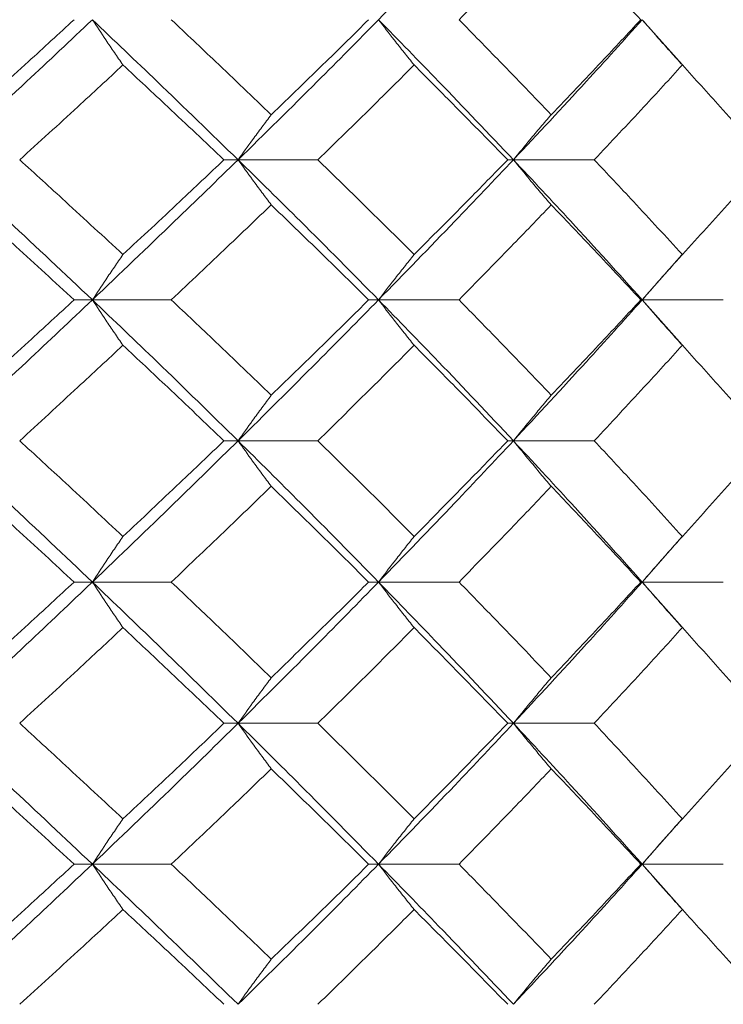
# Model space of a CAD drawing. Header units: inches. Extents: x -4.2 to 22.3, y -10.2 to 17.4.
# Tile 112 of 121: x 20.445 to 20.749, y -0.512 to -0.086. Entities that reach past the tile are written whole.
import ezdxf

# ---------------------------------------------------------------- set-up
doc = ezdxf.new("R2010")
doc.units = ezdxf.units.IN
doc.header["$MEASUREMENT"] = 0

msp = doc.modelspace()

# ---------------------------------------------------------------- linework, layer by layer
at = {"color": 7, "linetype": 'Continuous', "lineweight": 15}
for p, q in [((20.73139, -0.10589), (20.71418, -0.08646)), ((20.53941, -0.14708), (20.53331, -0.14708)), ((20.53941, -0.14708), (20.57393, -0.14708)), ((20.65847, -0.14708), (20.65601, -0.14708)), ((20.65847, -0.14708), (20.69344, -0.14708)), ((20.71418, -0.2077), (20.73135, -0.18826)), ((20.4764, -0.2077), (20.4685, -0.2077)), ((20.4764, -0.2077), (20.51055, -0.2077)), ((20.60015, -0.2077), (20.59587, -0.2077)), ((20.60015, -0.2077), (20.63495, -0.2077)), ((20.71418, -0.2077), (20.71356, -0.2077)), ((20.73139, -0.22718), (20.71418, -0.2077)), ((20.71418, -0.2077), (20.74924, -0.2077)), ((20.53941, -0.26866), (20.53331, -0.26866)), ((20.53941, -0.26866), (20.57393, -0.26866)), ((20.65847, -0.26866), (20.65601, -0.26866)), ((20.65847, -0.26866), (20.69344, -0.26866)), ((20.71418, -0.32978), (20.73134, -0.3102)), ((20.4764, -0.32978), (20.4685, -0.32978)), ((20.4764, -0.32978), (20.51055, -0.32978)), ((20.60015, -0.32978), (20.59587, -0.32978)), ((20.60015, -0.32978), (20.63495, -0.32978)), ((20.71418, -0.32978), (20.71356, -0.32978)), ((20.73139, -0.34935), (20.71418, -0.32978)), ((20.71418, -0.32978), (20.74924, -0.32978)), ((20.53941, -0.3909), (20.53331, -0.3909)), ((20.53941, -0.3909), (20.57393, -0.3909)), ((20.65847, -0.3909), (20.65601, -0.3909)), ((20.65847, -0.3909), (20.69344, -0.3909)), ((20.71418, -0.45186), (20.73134, -0.43236)), ((20.4764, -0.45186), (20.4685, -0.45186)), ((20.4764, -0.45186), (20.51055, -0.45186)), ((20.60015, -0.45186), (20.59587, -0.45186)), ((20.60015, -0.45186), (20.63495, -0.45186)), ((20.71418, -0.45186), (20.71356, -0.45186)), ((20.73139, -0.47129), (20.71418, -0.45186)), ((20.71418, -0.45186), (20.74924, -0.45186))]:
    msp.add_line(p, q, dxfattribs=at)
for points, knots in [([(20.60015, -0.08646), (20.61121, -0.0751), (20.63096, -0.0548), (20.65005, -0.03446), (20.65847, -0.0255)], [0, 0, 0, 0, 0.55955, 1, 1, 1, 1]), ([(20.63495, -0.08646), (20.64248, -0.07876), (20.65593, -0.06502), (20.66907, -0.05125), (20.67486, -0.04519)], [0, 0, 0, 0, 0.559665, 1, 1, 1, 1]), ([(20.71356, -0.08646), (20.70642, -0.07876), (20.69366, -0.06502), (20.68061, -0.05125), (20.67486, -0.04519)], [0, 0, 0, 0, 0.559665, 1, 1, 1, 1]), ([(20.41129, -0.14708), (20.42357, -0.1358), (20.44554, -0.11562), (20.46696, -0.09538), (20.4764, -0.08646)], [0, 0, 0, 0, 0.5592483, 1, 1, 1, 1]), ([(20.4234, -0.12757), (20.43188, -0.11991), (20.44703, -0.10622), (20.46193, -0.0925), (20.4685, -0.08646)], [0, 0, 0, 0, 0.559527, 1, 1, 1, 1]), ([(20.48964, -0.10606), (20.48839, -0.10426), (20.48591, -0.10066), (20.48148, -0.09414), (20.47833, -0.08938), (20.4764, -0.08646)], [0, 0, 0, 0, 0.279356, 0.558712, 1, 1, 1, 1]), ([(20.53941, -0.14708), (20.5278, -0.1358), (20.50703, -0.11562), (20.48577, -0.09538), (20.4764, -0.08646)], [0, 0, 0, 0, 0.5592483, 1, 1, 1, 1]), ([(20.55374, -0.12757), (20.54575, -0.11991), (20.53147, -0.10622), (20.51695, -0.0925), (20.51055, -0.08646)], [0, 0, 0, 0, 0.559527, 1, 1, 1, 1]), ([(20.53941, -0.14708), (20.5509, -0.1358), (20.57145, -0.11562), (20.59137, -0.09538), (20.60015, -0.08646)], [0, 0, 0, 0, 0.559248, 1, 1, 1, 1]), ([(20.55374, -0.12757), (20.56168, -0.11991), (20.57586, -0.10622), (20.58975, -0.0925), (20.59587, -0.08646)], [0, 0, 0, 0, 0.559527, 1, 1, 1, 1]), ([(20.61554, -0.10606), (20.61409, -0.10426), (20.61121, -0.10066), (20.60607, -0.09414), (20.6024, -0.08938), (20.60015, -0.08646)], [0, 0, 0, 0, 0.279356, 0.5587121, 1, 1, 1, 1]), ([(20.65847, -0.14708), (20.64775, -0.1358), (20.6286, -0.11562), (20.60886, -0.09538), (20.60015, -0.08646)], [0, 0, 0, 0, 0.559248, 1, 1, 1, 1]), ([(20.67486, -0.12757), (20.66749, -0.11991), (20.65432, -0.10622), (20.64087, -0.0925), (20.63495, -0.08646)], [0, 0, 0, 0, 0.5595273, 1, 1, 1, 1]), ([(20.65847, -0.14708), (20.66904, -0.1358), (20.68795, -0.11562), (20.70616, -0.09538), (20.71418, -0.08646)], [0, 0, 0, 0, 0.559248, 1, 1, 1, 1]), ([(20.67486, -0.12757), (20.68217, -0.11991), (20.69522, -0.10622), (20.70795, -0.0925), (20.71356, -0.08646)], [0, 0, 0, 0, 0.559527, 1, 1, 1, 1]), ([(20.73154, -0.10606), (20.72991, -0.10426), (20.72665, -0.10066), (20.72086, -0.09414), (20.71672, -0.08938), (20.71418, -0.08646)], [0, 0, 0, 0, 0.279356, 0.558712, 1, 1, 1, 1]), ([(20.44499, -0.14708), (20.45338, -0.13944), (20.46839, -0.12578), (20.48314, -0.11209), (20.48964, -0.10606)], [0, 0, 0, 0, 0.559462, 1, 1, 1, 1]), ([(20.53331, -0.14708), (20.52523, -0.13944), (20.51078, -0.12578), (20.4961, -0.11209), (20.48964, -0.10606)], [0, 0, 0, 0, 0.559462, 1, 1, 1, 1]), ([(20.57393, -0.14708), (20.58177, -0.13944), (20.59578, -0.12578), (20.6095, -0.11209), (20.61554, -0.10606)], [0, 0, 0, 0, 0.559462, 1, 1, 1, 1]), ([(20.65601, -0.14708), (20.64853, -0.13944), (20.63517, -0.12578), (20.62154, -0.11209), (20.61554, -0.10606)], [0, 0, 0, 0, 0.559462, 1, 1, 1, 1]), ([(20.69344, -0.14708), (20.70063, -0.13944), (20.7135, -0.12578), (20.72602, -0.11209), (20.73154, -0.10606)], [0, 0, 0, 0, 0.559462, 1, 1, 1, 1]), ([(20.76837, -0.14708), (20.76158, -0.13944), (20.74946, -0.12578), (20.73702, -0.11209), (20.73154, -0.10606)], [0, 0, 0, 0, 0.559462, 1, 1, 1, 1]), ([(20.55374, -0.12757), (20.55239, -0.12937), (20.5497, -0.13296), (20.54491, -0.13945), (20.5415, -0.14418), (20.53941, -0.14708)], [0, 0, 0, 0, 0.279852, 0.559705, 1, 1, 1, 1]), ([(20.67486, -0.12757), (20.67332, -0.12937), (20.67024, -0.13296), (20.66476, -0.13945), (20.66086, -0.14418), (20.65847, -0.14708)], [0, 0, 0, 0, 0.279852, 0.559705, 1, 1, 1, 1]), ([(20.4764, -0.2077), (20.46437, -0.19635), (20.44293, -0.17611), (20.42094, -0.15594), (20.41129, -0.14708)], [0, 0, 0, 0, 0.560759, 1, 1, 1, 1]), ([(20.48964, -0.1881), (20.48136, -0.18043), (20.4666, -0.16674), (20.45158, -0.15308), (20.44499, -0.14708)], [0, 0, 0, 0, 0.560541, 1, 1, 1, 1]), ([(20.4764, -0.2077), (20.48831, -0.19635), (20.50956, -0.17611), (20.5303, -0.15594), (20.53941, -0.14708)], [0, 0, 0, 0, 0.560759, 1, 1, 1, 1]), ([(20.48964, -0.1881), (20.49786, -0.18043), (20.51253, -0.16674), (20.52696, -0.15308), (20.53331, -0.14708)], [0, 0, 0, 0, 0.560541, 1, 1, 1, 1]), ([(20.55374, -0.16659), (20.55239, -0.16479), (20.5497, -0.16119), (20.54491, -0.15471), (20.5415, -0.14997), (20.53941, -0.14708)], [0, 0, 0, 0, 0.279852, 0.559705, 1, 1, 1, 1]), ([(20.60015, -0.2077), (20.58897, -0.19635), (20.56902, -0.17611), (20.54845, -0.15594), (20.53941, -0.14708)], [0, 0, 0, 0, 0.560759, 1, 1, 1, 1]), ([(20.61554, -0.1881), (20.60784, -0.18043), (20.59412, -0.16674), (20.5801, -0.15308), (20.57393, -0.14708)], [0, 0, 0, 0, 0.560541, 1, 1, 1, 1]), ([(20.60015, -0.2077), (20.61121, -0.19635), (20.63093, -0.17611), (20.65006, -0.15594), (20.65847, -0.14708)], [0, 0, 0, 0, 0.560759, 1, 1, 1, 1]), ([(20.61554, -0.1881), (20.62317, -0.18043), (20.63679, -0.16674), (20.65014, -0.15308), (20.65601, -0.14708)], [0, 0, 0, 0, 0.560541, 1, 1, 1, 1]), ([(20.67486, -0.16659), (20.67332, -0.16479), (20.67024, -0.16119), (20.66476, -0.15471), (20.66086, -0.14997), (20.65847, -0.14708)], [0, 0, 0, 0, 0.279852, 0.559705, 1, 1, 1, 1]), ([(20.71418, -0.2077), (20.70396, -0.19635), (20.68572, -0.17611), (20.66679, -0.15594), (20.65847, -0.14708)], [0, 0, 0, 0, 0.560759, 1, 1, 1, 1]), ([(20.73154, -0.1881), (20.72451, -0.18043), (20.71197, -0.16674), (20.6991, -0.15308), (20.69344, -0.14708)], [0, 0, 0, 0, 0.5605414, 1, 1, 1, 1]), ([(20.73154, -0.1881), (20.73851, -0.18043), (20.75093, -0.16674), (20.76304, -0.15308), (20.76837, -0.14708)], [0, 0, 0, 0, 0.560541, 1, 1, 1, 1]), ([(20.4685, -0.2077), (20.46014, -0.20001), (20.44523, -0.18629), (20.43006, -0.1726), (20.4234, -0.16659)], [0, 0, 0, 0, 0.560476, 1, 1, 1, 1]), ([(20.51055, -0.2077), (20.51869, -0.20001), (20.5332, -0.18629), (20.54747, -0.1726), (20.55374, -0.16659)], [0, 0, 0, 0, 0.5604762, 1, 1, 1, 1]), ([(20.59587, -0.2077), (20.58808, -0.20001), (20.57417, -0.18629), (20.55998, -0.1726), (20.55374, -0.16659)], [0, 0, 0, 0, 0.560476, 1, 1, 1, 1]), ([(20.63495, -0.2077), (20.64248, -0.20001), (20.65592, -0.18629), (20.66908, -0.1726), (20.67486, -0.16659)], [0, 0, 0, 0, 0.5604762, 1, 1, 1, 1]), ([(20.71356, -0.2077), (20.70642, -0.20001), (20.69367, -0.18629), (20.6806, -0.1726), (20.67486, -0.16659)], [0, 0, 0, 0, 0.560476, 1, 1, 1, 1]), ([(20.48964, -0.1881), (20.48839, -0.1899), (20.48591, -0.1935), (20.48148, -0.20002), (20.47833, -0.20478), (20.4764, -0.2077)], [0, 0, 0, 0, 0.279356, 0.558712, 1, 1, 1, 1]), ([(20.61554, -0.1881), (20.61409, -0.1899), (20.61121, -0.1935), (20.60607, -0.20002), (20.6024, -0.20478), (20.60015, -0.2077)], [0, 0, 0, 0, 0.279356, 0.558712, 1, 1, 1, 1]), ([(20.73154, -0.1881), (20.72991, -0.1899), (20.72665, -0.1935), (20.72086, -0.20002), (20.71672, -0.20478), (20.71418, -0.2077)], [0, 0, 0, 0, 0.279356, 0.558712, 1, 1, 1, 1]), ([(20.41129, -0.26866), (20.42358, -0.25726), (20.44551, -0.23692), (20.46697, -0.21662), (20.4764, -0.2077)], [0, 0, 0, 0, 0.560458, 1, 1, 1, 1]), ([(20.4234, -0.24897), (20.43188, -0.24126), (20.44702, -0.22749), (20.46194, -0.21374), (20.4685, -0.2077)], [0, 0, 0, 0, 0.560339, 1, 1, 1, 1]), ([(20.48964, -0.22733), (20.48839, -0.22553), (20.48591, -0.22192), (20.48149, -0.21539), (20.47833, -0.21062), (20.4764, -0.2077)], [0, 0, 0, 0, 0.279168, 0.558336, 1, 1, 1, 1]), ([(20.53941, -0.26866), (20.52779, -0.25726), (20.50706, -0.23692), (20.48576, -0.21662), (20.4764, -0.2077)], [0, 0, 0, 0, 0.560458, 1, 1, 1, 1]), ([(20.55374, -0.24897), (20.54575, -0.24126), (20.53148, -0.22749), (20.51694, -0.21374), (20.51055, -0.2077)], [0, 0, 0, 0, 0.560339, 1, 1, 1, 1]), ([(20.53941, -0.26866), (20.55091, -0.25726), (20.57143, -0.23692), (20.59138, -0.21662), (20.60015, -0.2077)], [0, 0, 0, 0, 0.560458, 1, 1, 1, 1]), ([(20.55374, -0.24897), (20.56168, -0.24126), (20.57585, -0.22749), (20.58975, -0.21374), (20.59587, -0.2077)], [0, 0, 0, 0, 0.560339, 1, 1, 1, 1]), ([(20.61554, -0.22733), (20.6141, -0.22553), (20.61121, -0.22192), (20.60607, -0.21539), (20.6024, -0.21062), (20.60015, -0.2077)], [0, 0, 0, 0, 0.279168, 0.558336, 1, 1, 1, 1]), ([(20.65847, -0.26866), (20.64775, -0.25726), (20.62862, -0.23692), (20.60885, -0.21662), (20.60015, -0.2077)], [0, 0, 0, 0, 0.560458, 1, 1, 1, 1]), ([(20.67486, -0.24897), (20.66749, -0.24126), (20.65433, -0.22749), (20.64087, -0.21374), (20.63495, -0.2077)], [0, 0, 0, 0, 0.560339, 1, 1, 1, 1]), ([(20.65847, -0.26866), (20.66905, -0.25726), (20.68793, -0.23692), (20.70617, -0.21662), (20.71418, -0.2077)], [0, 0, 0, 0, 0.560458, 1, 1, 1, 1]), ([(20.67486, -0.24897), (20.68217, -0.24126), (20.69521, -0.22749), (20.70796, -0.21374), (20.71356, -0.2077)], [0, 0, 0, 0, 0.560339, 1, 1, 1, 1]), ([(20.73154, -0.22733), (20.72992, -0.22553), (20.72666, -0.22192), (20.72086, -0.21539), (20.71672, -0.21062), (20.71418, -0.2077)], [0, 0, 0, 0, 0.279168, 0.558336, 1, 1, 1, 1]), ([(20.44499, -0.26866), (20.45339, -0.26093), (20.46838, -0.24715), (20.48314, -0.23339), (20.48964, -0.22733)], [0, 0, 0, 0, 0.560274, 1, 1, 1, 1]), ([(20.53331, -0.26866), (20.52522, -0.26093), (20.51079, -0.24715), (20.4961, -0.23339), (20.48964, -0.22733)], [0, 0, 0, 0, 0.560274, 1, 1, 1, 1]), ([(20.57393, -0.26866), (20.58178, -0.26093), (20.59577, -0.24715), (20.6095, -0.23339), (20.61554, -0.22733)], [0, 0, 0, 0, 0.560274, 1, 1, 1, 1]), ([(20.65601, -0.26866), (20.64853, -0.26093), (20.63518, -0.24715), (20.62154, -0.23339), (20.61554, -0.22733)], [0, 0, 0, 0, 0.560274, 1, 1, 1, 1]), ([(20.69344, -0.26866), (20.70064, -0.26093), (20.71349, -0.24715), (20.72603, -0.23339), (20.73154, -0.22733)], [0, 0, 0, 0, 0.560274, 1, 1, 1, 1]), ([(20.76837, -0.26866), (20.76158, -0.26093), (20.74947, -0.24715), (20.73702, -0.23339), (20.73154, -0.22733)], [0, 0, 0, 0, 0.560274, 1, 1, 1, 1]), ([(20.55374, -0.24897), (20.5524, -0.25077), (20.54971, -0.25439), (20.54493, -0.26093), (20.54151, -0.26572), (20.53941, -0.26866)], [0, 0, 0, 0, 0.2788696, 0.5577393, 1, 1, 1, 1]), ([(20.67486, -0.24897), (20.67332, -0.25077), (20.67025, -0.25439), (20.66478, -0.26093), (20.66087, -0.26572), (20.65847, -0.26866)], [0, 0, 0, 0, 0.2788696, 0.5577393, 1, 1, 1, 1]), ([(20.4764, -0.32978), (20.46438, -0.31836), (20.44292, -0.29798), (20.42095, -0.27761), (20.41129, -0.26866)], [0, 0, 0, 0, 0.560155, 1, 1, 1, 1]), ([(20.48964, -0.31006), (20.48136, -0.30232), (20.4666, -0.28852), (20.45159, -0.27472), (20.44499, -0.26866)], [0, 0, 0, 0, 0.560136, 1, 1, 1, 1]), ([(20.4764, -0.32978), (20.48831, -0.31836), (20.50957, -0.29798), (20.53029, -0.27761), (20.53941, -0.26866)], [0, 0, 0, 0, 0.560155, 1, 1, 1, 1]), ([(20.48964, -0.31006), (20.49786, -0.30232), (20.51253, -0.28852), (20.52696, -0.27472), (20.53331, -0.26866)], [0, 0, 0, 0, 0.560136, 1, 1, 1, 1]), ([(20.55374, -0.28836), (20.5524, -0.28655), (20.54971, -0.28294), (20.54493, -0.27639), (20.54151, -0.2716), (20.53941, -0.26866)], [0, 0, 0, 0, 0.278775, 0.557551, 1, 1, 1, 1]), ([(20.60015, -0.32978), (20.58897, -0.31836), (20.56901, -0.29798), (20.54845, -0.27761), (20.53941, -0.26866)], [0, 0, 0, 0, 0.560155, 1, 1, 1, 1]), ([(20.61554, -0.31006), (20.60785, -0.30232), (20.59411, -0.28852), (20.5801, -0.27472), (20.57393, -0.26866)], [0, 0, 0, 0, 0.560136, 1, 1, 1, 1]), ([(20.60015, -0.32978), (20.61121, -0.31836), (20.63095, -0.29798), (20.65006, -0.27761), (20.65847, -0.26866)], [0, 0, 0, 0, 0.5601553, 1, 1, 1, 1]), ([(20.61554, -0.31006), (20.62317, -0.30232), (20.6368, -0.28852), (20.65014, -0.27472), (20.65601, -0.26866)], [0, 0, 0, 0, 0.560136, 1, 1, 1, 1]), ([(20.67486, -0.28836), (20.67333, -0.28655), (20.67025, -0.28294), (20.66478, -0.27639), (20.66087, -0.2716), (20.65847, -0.26866)], [0, 0, 0, 0, 0.278775, 0.557551, 1, 1, 1, 1]), ([(20.71418, -0.32978), (20.70396, -0.31836), (20.68571, -0.29798), (20.66679, -0.27761), (20.65847, -0.26866)], [0, 0, 0, 0, 0.560155, 1, 1, 1, 1]), ([(20.73154, -0.31006), (20.72452, -0.30232), (20.71197, -0.28852), (20.6991, -0.27472), (20.69344, -0.26866)], [0, 0, 0, 0, 0.560136, 1, 1, 1, 1]), ([(20.73154, -0.31006), (20.73851, -0.30232), (20.75093, -0.28852), (20.76304, -0.27472), (20.76837, -0.26866)], [0, 0, 0, 0, 0.560136, 1, 1, 1, 1]), ([(20.4685, -0.32978), (20.46014, -0.32205), (20.44522, -0.30824), (20.43007, -0.29443), (20.4234, -0.28836)], [0, 0, 0, 0, 0.5600706, 1, 1, 1, 1]), ([(20.51055, -0.32978), (20.51868, -0.32205), (20.5332, -0.30824), (20.54747, -0.29443), (20.55374, -0.28836)], [0, 0, 0, 0, 0.560071, 1, 1, 1, 1]), ([(20.59587, -0.32978), (20.58808, -0.32205), (20.57417, -0.30824), (20.55998, -0.29443), (20.55374, -0.28836)], [0, 0, 0, 0, 0.560071, 1, 1, 1, 1]), ([(20.63495, -0.32978), (20.64248, -0.32205), (20.65593, -0.30824), (20.66908, -0.29443), (20.67486, -0.28836)], [0, 0, 0, 0, 0.560071, 1, 1, 1, 1]), ([(20.71356, -0.32978), (20.70642, -0.32205), (20.69367, -0.30824), (20.68061, -0.29443), (20.67486, -0.28836)], [0, 0, 0, 0, 0.560071, 1, 1, 1, 1]), ([(20.48964, -0.31006), (20.4884, -0.31186), (20.48592, -0.31548), (20.48149, -0.32204), (20.47833, -0.32684), (20.4764, -0.32978)], [0, 0, 0, 0, 0.278676, 0.5573521, 1, 1, 1, 1]), ([(20.61554, -0.31006), (20.6141, -0.31186), (20.61122, -0.31548), (20.60608, -0.32204), (20.60241, -0.32684), (20.60015, -0.32978)], [0, 0, 0, 0, 0.278676, 0.557352, 1, 1, 1, 1]), ([(20.73154, -0.31006), (20.72992, -0.31186), (20.72667, -0.31548), (20.72087, -0.32204), (20.71673, -0.32684), (20.71418, -0.32978)], [0, 0, 0, 0, 0.278676, 0.557352, 1, 1, 1, 1]), ([(20.41129, -0.3909), (20.42358, -0.3795), (20.44552, -0.35913), (20.46696, -0.33875), (20.4764, -0.32978)], [0, 0, 0, 0, 0.559853, 1, 1, 1, 1]), ([(20.4234, -0.3712), (20.43188, -0.36347), (20.44702, -0.34966), (20.46193, -0.33586), (20.4685, -0.32978)], [0, 0, 0, 0, 0.559933, 1, 1, 1, 1]), ([(20.48964, -0.3495), (20.4884, -0.34769), (20.48592, -0.34408), (20.48149, -0.33752), (20.47833, -0.33272), (20.4764, -0.32978)], [0, 0, 0, 0, 0.278676, 0.557352, 1, 1, 1, 1]), ([(20.53941, -0.3909), (20.52779, -0.3795), (20.50705, -0.35913), (20.48576, -0.33875), (20.4764, -0.32978)], [0, 0, 0, 0, 0.559853, 1, 1, 1, 1]), ([(20.55374, -0.3712), (20.54575, -0.36347), (20.53147, -0.34966), (20.51695, -0.33586), (20.51055, -0.32978)], [0, 0, 0, 0, 0.559933, 1, 1, 1, 1]), ([(20.53941, -0.3909), (20.55091, -0.3795), (20.57144, -0.35913), (20.59138, -0.33875), (20.60015, -0.32978)], [0, 0, 0, 0, 0.559853, 1, 1, 1, 1]), ([(20.55374, -0.3712), (20.56168, -0.36347), (20.57585, -0.34966), (20.58975, -0.33586), (20.59587, -0.32978)], [0, 0, 0, 0, 0.559933, 1, 1, 1, 1]), ([(20.61554, -0.3495), (20.6141, -0.34769), (20.61122, -0.34408), (20.60608, -0.33752), (20.60241, -0.33272), (20.60015, -0.32978)], [0, 0, 0, 0, 0.278676, 0.557352, 1, 1, 1, 1]), ([(20.65847, -0.3909), (20.64775, -0.3795), (20.62861, -0.35913), (20.60885, -0.33875), (20.60015, -0.32978)], [0, 0, 0, 0, 0.559853, 1, 1, 1, 1]), ([(20.67486, -0.3712), (20.66749, -0.36347), (20.65433, -0.34966), (20.64087, -0.33586), (20.63495, -0.32978)], [0, 0, 0, 0, 0.559933, 1, 1, 1, 1]), ([(20.65847, -0.3909), (20.66905, -0.3795), (20.68794, -0.35913), (20.70616, -0.33875), (20.71418, -0.32978)], [0, 0, 0, 0, 0.559853, 1, 1, 1, 1]), ([(20.67486, -0.3712), (20.68217, -0.36347), (20.69522, -0.34966), (20.70795, -0.33586), (20.71356, -0.32978)], [0, 0, 0, 0, 0.559933, 1, 1, 1, 1]), ([(20.73154, -0.3495), (20.72992, -0.34769), (20.72667, -0.34408), (20.72087, -0.33752), (20.71673, -0.33272), (20.71418, -0.32978)], [0, 0, 0, 0, 0.278676, 0.5573521, 1, 1, 1, 1]), ([(20.44499, -0.3909), (20.45338, -0.38318), (20.46838, -0.36938), (20.48314, -0.35558), (20.48964, -0.3495)], [0, 0, 0, 0, 0.559868, 1, 1, 1, 1]), ([(20.53331, -0.3909), (20.52522, -0.38318), (20.51078, -0.36938), (20.4961, -0.35558), (20.48964, -0.3495)], [0, 0, 0, 0, 0.559868, 1, 1, 1, 1]), ([(20.57393, -0.3909), (20.58177, -0.38318), (20.59578, -0.36938), (20.6095, -0.35558), (20.61554, -0.3495)], [0, 0, 0, 0, 0.559868, 1, 1, 1, 1]), ([(20.65601, -0.3909), (20.64853, -0.38318), (20.63518, -0.36938), (20.62154, -0.35558), (20.61554, -0.3495)], [0, 0, 0, 0, 0.559868, 1, 1, 1, 1]), ([(20.69344, -0.3909), (20.70064, -0.38318), (20.71349, -0.36938), (20.72603, -0.35558), (20.73154, -0.3495)], [0, 0, 0, 0, 0.559868, 1, 1, 1, 1]), ([(20.76837, -0.3909), (20.76158, -0.38318), (20.74946, -0.36938), (20.73702, -0.35558), (20.73154, -0.3495)], [0, 0, 0, 0, 0.559868, 1, 1, 1, 1]), ([(20.55374, -0.3712), (20.5524, -0.37301), (20.54971, -0.37662), (20.54493, -0.38317), (20.54151, -0.38796), (20.53941, -0.3909)], [0, 0, 0, 0, 0.278775, 0.557551, 1, 1, 1, 1]), ([(20.67486, -0.3712), (20.67333, -0.37301), (20.67025, -0.37662), (20.66478, -0.38317), (20.66087, -0.38796), (20.65847, -0.3909)], [0, 0, 0, 0, 0.2787754, 0.5575509, 1, 1, 1, 1]), ([(20.4764, -0.45186), (20.46438, -0.4405), (20.4429, -0.4202), (20.42096, -0.39986), (20.41129, -0.3909)], [0, 0, 0, 0, 0.55955, 1, 1, 1, 1]), ([(20.48964, -0.43223), (20.48137, -0.42452), (20.46659, -0.41075), (20.45159, -0.39697), (20.44499, -0.3909)], [0, 0, 0, 0, 0.55973, 1, 1, 1, 1]), ([(20.4764, -0.45186), (20.4883, -0.4405), (20.50958, -0.4202), (20.53029, -0.39986), (20.53941, -0.3909)], [0, 0, 0, 0, 0.5595503, 1, 1, 1, 1]), ([(20.48964, -0.43223), (20.49785, -0.42452), (20.51254, -0.41075), (20.52696, -0.39697), (20.53331, -0.3909)], [0, 0, 0, 0, 0.55973, 1, 1, 1, 1]), ([(20.55374, -0.41059), (20.5524, -0.40878), (20.54971, -0.40517), (20.54493, -0.39863), (20.54151, -0.39384), (20.53941, -0.3909)], [0, 0, 0, 0, 0.27887, 0.557739, 1, 1, 1, 1]), ([(20.60015, -0.45186), (20.58898, -0.4405), (20.569, -0.4202), (20.54846, -0.39986), (20.53941, -0.3909)], [0, 0, 0, 0, 0.55955, 1, 1, 1, 1]), ([(20.61554, -0.43223), (20.60785, -0.42452), (20.59411, -0.41075), (20.5801, -0.39697), (20.57393, -0.3909)], [0, 0, 0, 0, 0.55973, 1, 1, 1, 1]), ([(20.60015, -0.45186), (20.61121, -0.4405), (20.63096, -0.4202), (20.65005, -0.39986), (20.65847, -0.3909)], [0, 0, 0, 0, 0.55955, 1, 1, 1, 1]), ([(20.61554, -0.43223), (20.62317, -0.42452), (20.6368, -0.41075), (20.65014, -0.39697), (20.65601, -0.3909)], [0, 0, 0, 0, 0.55973, 1, 1, 1, 1]), ([(20.67486, -0.41059), (20.67332, -0.40878), (20.67025, -0.40517), (20.66478, -0.39863), (20.66087, -0.39384), (20.65847, -0.3909)], [0, 0, 0, 0, 0.27887, 0.557739, 1, 1, 1, 1]), ([(20.71418, -0.45186), (20.70397, -0.4405), (20.6857, -0.4202), (20.66679, -0.39986), (20.65847, -0.3909)], [0, 0, 0, 0, 0.55955, 1, 1, 1, 1]), ([(20.73154, -0.43223), (20.72452, -0.42452), (20.71196, -0.41075), (20.6991, -0.39697), (20.69344, -0.3909)], [0, 0, 0, 0, 0.55973, 1, 1, 1, 1]), ([(20.73154, -0.43223), (20.7385, -0.42452), (20.75094, -0.41075), (20.76304, -0.39697), (20.76837, -0.3909)], [0, 0, 0, 0, 0.55973, 1, 1, 1, 1]), ([(20.4685, -0.45186), (20.46014, -0.44416), (20.44521, -0.43042), (20.43007, -0.41665), (20.4234, -0.41059)], [0, 0, 0, 0, 0.5596645, 1, 1, 1, 1]), ([(20.51055, -0.45186), (20.51868, -0.44416), (20.53321, -0.43042), (20.54746, -0.41665), (20.55374, -0.41059)], [0, 0, 0, 0, 0.559665, 1, 1, 1, 1]), ([(20.59587, -0.45186), (20.58808, -0.44416), (20.57416, -0.43042), (20.55998, -0.41665), (20.55374, -0.41059)], [0, 0, 0, 0, 0.559665, 1, 1, 1, 1]), ([(20.63495, -0.45186), (20.64248, -0.44416), (20.65593, -0.43042), (20.66907, -0.41665), (20.67486, -0.41059)], [0, 0, 0, 0, 0.559665, 1, 1, 1, 1]), ([(20.71356, -0.45186), (20.70642, -0.44416), (20.69366, -0.43042), (20.68061, -0.41665), (20.67486, -0.41059)], [0, 0, 0, 0, 0.559665, 1, 1, 1, 1]), ([(20.48964, -0.43223), (20.48839, -0.43403), (20.48591, -0.43764), (20.48149, -0.44416), (20.47833, -0.44894), (20.4764, -0.45186)], [0, 0, 0, 0, 0.2791678, 0.5583356, 1, 1, 1, 1]), ([(20.61554, -0.43223), (20.6141, -0.43403), (20.61121, -0.43764), (20.60607, -0.44416), (20.6024, -0.44894), (20.60015, -0.45186)], [0, 0, 0, 0, 0.279168, 0.558336, 1, 1, 1, 1]), ([(20.73154, -0.43223), (20.72992, -0.43403), (20.72666, -0.43764), (20.72086, -0.44416), (20.71672, -0.44894), (20.71418, -0.45186)], [0, 0, 0, 0, 0.279168, 0.558336, 1, 1, 1, 1]), ([(20.41129, -0.51248), (20.42357, -0.5012), (20.44554, -0.48102), (20.46696, -0.46078), (20.4764, -0.45186)], [0, 0, 0, 0, 0.559248, 1, 1, 1, 1]), ([(20.4234, -0.49297), (20.43188, -0.48531), (20.44703, -0.47162), (20.46193, -0.4579), (20.4685, -0.45186)], [0, 0, 0, 0, 0.559527, 1, 1, 1, 1]), ([(20.48964, -0.47146), (20.48839, -0.46966), (20.48591, -0.46606), (20.48148, -0.45954), (20.47833, -0.45478), (20.4764, -0.45186)], [0, 0, 0, 0, 0.279356, 0.558712, 1, 1, 1, 1]), ([(20.53941, -0.51248), (20.5278, -0.5012), (20.50703, -0.48102), (20.48577, -0.46078), (20.4764, -0.45186)], [0, 0, 0, 0, 0.559248, 1, 1, 1, 1]), ([(20.55374, -0.49297), (20.54575, -0.48531), (20.53147, -0.47162), (20.51695, -0.4579), (20.51055, -0.45186)], [0, 0, 0, 0, 0.559527, 1, 1, 1, 1]), ([(20.53941, -0.51248), (20.5509, -0.5012), (20.57145, -0.48102), (20.59137, -0.46078), (20.60015, -0.45186)], [0, 0, 0, 0, 0.559248, 1, 1, 1, 1]), ([(20.55374, -0.49297), (20.56168, -0.48531), (20.57586, -0.47162), (20.58975, -0.4579), (20.59587, -0.45186)], [0, 0, 0, 0, 0.559527, 1, 1, 1, 1]), ([(20.61554, -0.47146), (20.61409, -0.46966), (20.61121, -0.46606), (20.60607, -0.45954), (20.6024, -0.45478), (20.60015, -0.45186)], [0, 0, 0, 0, 0.279356, 0.558712, 1, 1, 1, 1]), ([(20.65847, -0.51248), (20.64775, -0.5012), (20.6286, -0.48102), (20.60886, -0.46078), (20.60015, -0.45186)], [0, 0, 0, 0, 0.559248, 1, 1, 1, 1]), ([(20.67486, -0.49297), (20.66749, -0.48531), (20.65432, -0.47162), (20.64087, -0.4579), (20.63495, -0.45186)], [0, 0, 0, 0, 0.559527, 1, 1, 1, 1]), ([(20.65847, -0.51248), (20.66904, -0.5012), (20.68795, -0.48102), (20.70616, -0.46078), (20.71418, -0.45186)], [0, 0, 0, 0, 0.559248, 1, 1, 1, 1]), ([(20.67486, -0.49297), (20.68217, -0.48531), (20.69522, -0.47162), (20.70795, -0.4579), (20.71356, -0.45186)], [0, 0, 0, 0, 0.559527, 1, 1, 1, 1]), ([(20.73154, -0.47146), (20.72991, -0.46966), (20.72665, -0.46606), (20.72086, -0.45954), (20.71672, -0.45478), (20.71418, -0.45186)], [0, 0, 0, 0, 0.279356, 0.558712, 1, 1, 1, 1]), ([(20.44499, -0.51248), (20.45338, -0.50484), (20.46839, -0.49118), (20.48314, -0.47749), (20.48964, -0.47146)], [0, 0, 0, 0, 0.559462, 1, 1, 1, 1]), ([(20.53331, -0.51248), (20.52523, -0.50484), (20.51078, -0.49118), (20.4961, -0.47749), (20.48964, -0.47146)], [0, 0, 0, 0, 0.559462, 1, 1, 1, 1]), ([(20.57393, -0.51248), (20.58177, -0.50484), (20.59578, -0.49118), (20.6095, -0.47749), (20.61554, -0.47146)], [0, 0, 0, 0, 0.559462, 1, 1, 1, 1]), ([(20.65601, -0.51248), (20.64853, -0.50484), (20.63517, -0.49118), (20.62154, -0.47749), (20.61554, -0.47146)], [0, 0, 0, 0, 0.559462, 1, 1, 1, 1]), ([(20.69344, -0.51248), (20.70063, -0.50484), (20.7135, -0.49118), (20.72602, -0.47749), (20.73154, -0.47146)], [0, 0, 0, 0, 0.559462, 1, 1, 1, 1]), ([(20.76837, -0.51248), (20.76158, -0.50484), (20.74946, -0.49118), (20.73702, -0.47749), (20.73154, -0.47146)], [0, 0, 0, 0, 0.559462, 1, 1, 1, 1]), ([(20.55374, -0.49297), (20.55239, -0.49477), (20.5497, -0.49836), (20.54491, -0.50485), (20.5415, -0.50958), (20.53941, -0.51248)], [0, 0, 0, 0, 0.2798524, 0.5597049, 1, 1, 1, 1]), ([(20.67486, -0.49297), (20.67332, -0.49477), (20.67024, -0.49836), (20.66476, -0.50485), (20.66086, -0.50958), (20.65847, -0.51248)], [0, 0, 0, 0, 0.279852, 0.559705, 1, 1, 1, 1])]:
    msp.add_open_spline(points, degree=3, knots=knots, dxfattribs=at)

doc.saveas('drawing.dxf')
